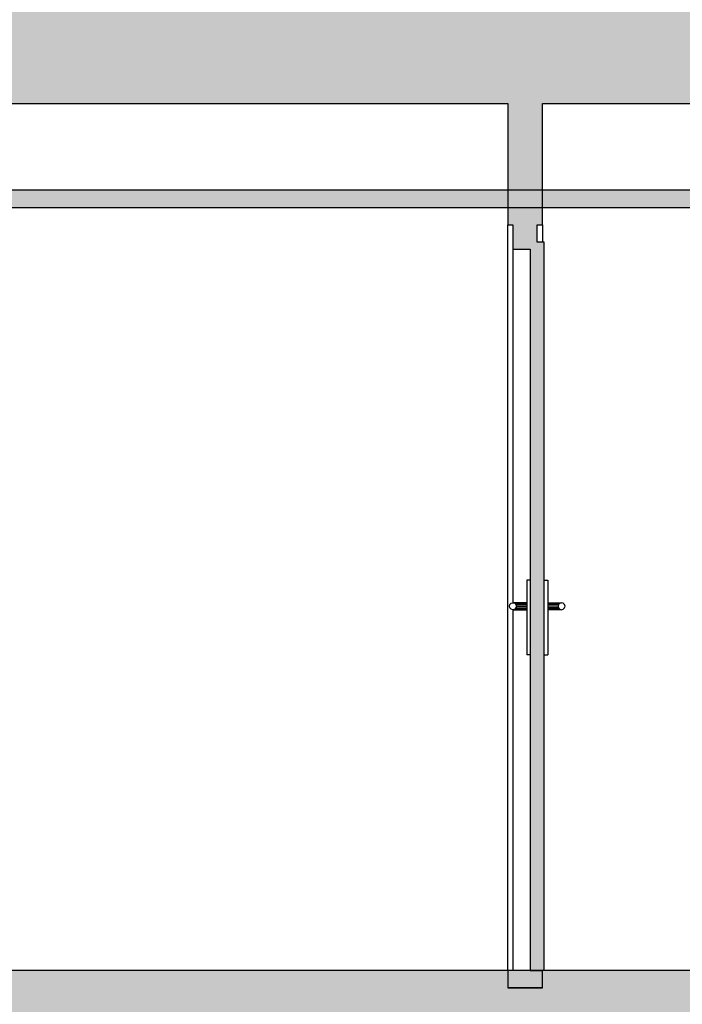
# Model space of a CAD drawing. Header units: metres. Extents: x -1 to 430, y -65 to 31.
# Tile 16 of 69: x 237.04 to 238.95, y -51.69 to -48.85. Entities that reach past the tile are written whole.
import ezdxf

# ---------------------------------------------------------------- set-up
doc = ezdxf.new("R2010")
doc.units = ezdxf.units.M
doc.linetypes.add('CONTINUA', pattern=[0])
doc.layers.add('+++++ CÀLCUL SECCIÓ G', color=7, linetype='CONTINUA', lineweight=25)

msp = doc.modelspace()

# ---------------------------------------------------------------- hatches: boundary and pattern name
at = {"layer": '+++++ CÀLCUL SECCIÓ G', "linetype": 'CONTINUA', "lineweight": 25, "true_color": 0xababab, "transparency": 33554687}
for points in [[(243.5958, -49.09), (243.5958, -48.79), (233.1639, -48.79), (233.1639, -49.09)], [(231.5943, -51.64), (231.5943, -51.94), (244.9456, -51.94), (244.9456, -51.64)]]:
    msp.add_hatch(color=253, dxfattribs=at).paths.add_polyline_path(points)
at = {"layer": '+++++ CÀLCUL SECCIÓ G', "linetype": 'CONTINUA', "lineweight": 25, "true_color": 0xa0a0a0, "transparency": 33554687}
for points in [[(238.5438, -49.44), (238.5438, -49.09), (238.4438, -49.09), (238.4438, -49.44)], [(238.4438, -51.64), (238.5438, -51.64), (238.5438, -51.59), (238.4438, -51.59)]]:
    msp.add_hatch(color=253, dxfattribs=at).paths.add_polyline_path(points)
at = {"layer": '+++++ CÀLCUL SECCIÓ G', "linetype": 'CONTINUA', "lineweight": 25, "transparency": 33554687}
for color, points in [(34, [(234.2266, -49.34), (234.2266, -49.39), (243.5951, -49.39), (243.5951, -49.34)]), (32, [(243.5955, -51.59), (234.1266, -51.59), (234.1266, -51.64), (243.5955, -51.64)])]:
    msp.add_hatch(color=color, dxfattribs=at).paths.add_polyline_path(points)
at = {"layer": '+++++ CÀLCUL SECCIÓ G', "linetype": 'CONTINUA', "lineweight": 25, "true_color": 0x656565, "transparency": 33554687}
for points in [[(238.4588, -49.44), (238.4588, -49.51), (238.5288, -49.51), (238.5288, -49.44)], [(238.5088, -49.49), (238.5088, -51.59), (238.5488, -51.59), (238.5488, -49.49)]]:
    msp.add_hatch(color=251, dxfattribs=at).paths.add_polyline_path(points)

# ---------------------------------------------------------------- linework, layer by layer
at = {"layer": '+++++ CÀLCUL SECCIÓ G', "color": 7, "linetype": 'CONTINUA', "lineweight": 25, "transparency": 33554687}
for p, q in [((236.125, -49.09), (238.4438, -49.09)), ((238.4438, -49.09), (238.4438, -49.44)), ((238.5438, -49.09), (239.9448, -49.09)), ((238.5438, -49.44), (238.5438, -49.09)), ((243.5951, -49.34), (234.2266, -49.34)), ((234.2266, -49.39), (243.5951, -49.39)), ((238.4438, -51.59), (238.4438, -49.44)), ((238.4438, -49.44), (238.4588, -49.44)), ((238.4588, -49.44), (238.4588, -49.51)), ((238.5288, -49.49), (238.5288, -49.44)), ((238.5288, -49.44), (238.5438, -49.44)), ((238.5438, -49.44), (238.5438, -49.49)), ((238.4588, -49.51), (238.4588, -50.53)), ((238.4588, -49.51), (238.5088, -49.51)), ((238.5088, -49.51), (238.5088, -51.59)), ((238.5488, -49.49), (238.5288, -49.49)), ((238.5488, -51.59), (238.5488, -49.49)), ((238.4988, -50.465), (238.4988, -50.68)), ((238.5088, -50.465), (238.4988, -50.465)), ((238.5488, -50.465), (238.5588, -50.465)), ((238.5588, -50.465), (238.5588, -50.68)), ((238.4488, -50.54), (238.4501, -50.535)), ((238.4501, -50.535), (238.4538, -50.5313)), ((238.4538, -50.5313), (238.4588, -50.53)), ((238.4588, -50.53), (238.4638, -50.5313)), ((238.4988, -50.53), (238.4588, -50.53)), ((238.4638, -50.5313), (238.4674, -50.535)), ((238.4638, -50.5313), (238.4988, -50.5313)), ((238.4674, -50.535), (238.4688, -50.54)), ((238.4674, -50.535), (238.4988, -50.535)), ((238.5588, -50.53), (238.5988, -50.53)), ((238.5938, -50.5313), (238.5588, -50.5313)), ((238.5901, -50.535), (238.5588, -50.535)), ((238.5901, -50.535), (238.5888, -50.54)), ((238.5938, -50.5313), (238.5901, -50.535)), ((238.5988, -50.53), (238.5938, -50.5313)), ((238.6038, -50.5313), (238.5988, -50.53)), ((238.6074, -50.535), (238.6038, -50.5313)), ((238.6088, -50.54), (238.6074, -50.535)), ((238.4501, -50.545), (238.4488, -50.54)), ((238.4538, -50.5487), (238.4501, -50.545)), ((238.4588, -50.55), (238.4538, -50.5487)), ((238.4638, -50.5487), (238.4588, -50.55)), ((238.4588, -50.55), (238.4588, -51.59)), ((238.4588, -50.55), (238.4988, -50.55)), ((238.4674, -50.545), (238.4638, -50.5487)), ((238.4638, -50.5487), (238.4988, -50.5487)), ((238.4688, -50.54), (238.4674, -50.545)), ((238.4674, -50.545), (238.4988, -50.545)), ((238.4688, -50.54), (238.4988, -50.54)), ((238.5888, -50.54), (238.5588, -50.54)), ((238.5901, -50.545), (238.5588, -50.545)), ((238.5938, -50.5487), (238.5588, -50.5487)), ((238.5988, -50.55), (238.5588, -50.55)), ((238.5888, -50.54), (238.5901, -50.545)), ((238.5901, -50.545), (238.5938, -50.5487)), ((238.5938, -50.5487), (238.5988, -50.55)), ((238.5988, -50.55), (238.6038, -50.5487)), ((238.6038, -50.5487), (238.6074, -50.545)), ((238.6074, -50.545), (238.6088, -50.54)), ((238.5088, -50.68), (238.4988, -50.68)), ((238.5488, -50.68), (238.5588, -50.68)), ((240.6866, -51.59), (234.1266, -51.59)), ((238.4438, -51.59), (238.4438, -51.64)), ((238.5438, -51.59), (238.4438, -51.59)), ((238.5088, -51.59), (238.5438, -51.59)), ((238.5438, -51.64), (238.5438, -51.59)), ((238.5438, -51.64), (238.4438, -51.64)), ((238.4438, -51.64), (238.5438, -51.64)), ((238.4438, -51.64), (238.5438, -51.64))]:
    msp.add_line(p, q, dxfattribs=at)

doc.saveas('drawing.dxf')
